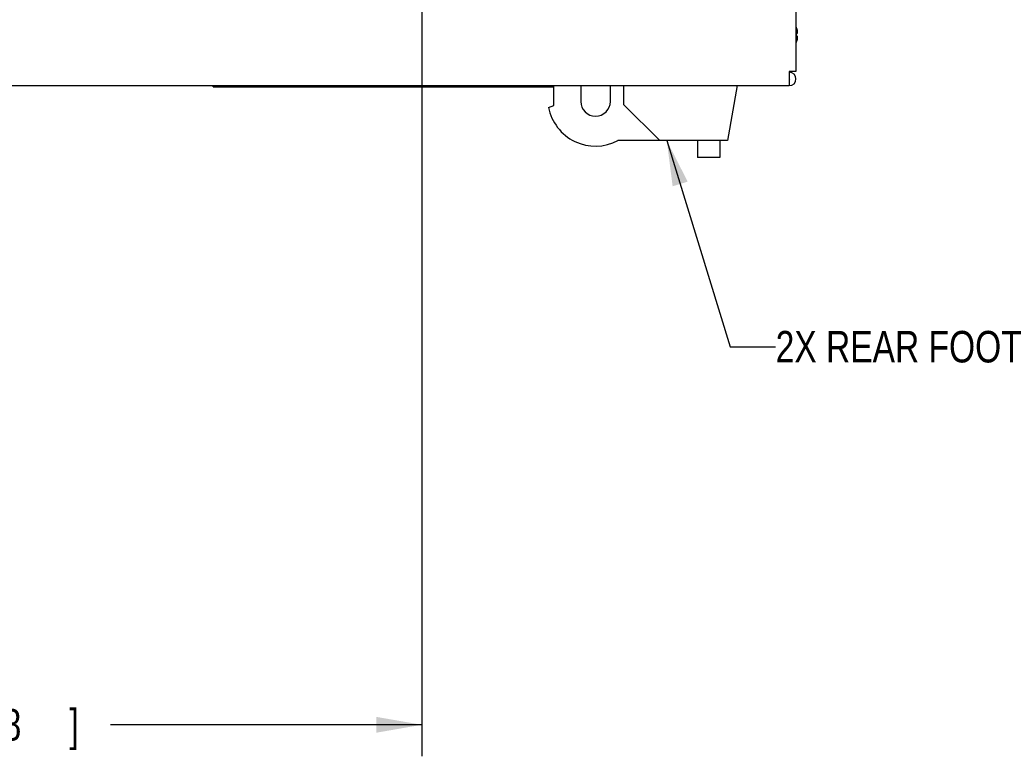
# Model space of a CAD drawing. Header units: inches. Extents: x 0 to 34, y 0 to 22.
# Tile 44 of 76: x 19.2 to 23.1, y 11 to 14. Entities that reach past the tile are written whole.
import ezdxf

# ---------------------------------------------------------------- set-up
doc = ezdxf.new("R2010")
doc.units = ezdxf.units.IN
doc.header["$LTSCALE"] = 1.87
doc.header["$MEASUREMENT"] = 0
doc.layers.get('0').update_dxf_attribs({"linetype": 'CONTINUOUS'})
doc.layers.add('DETAIL', color=7, linetype='CONTINUOUS')
doc.layers.add('DIMENSIONS', color=7, linetype='CONTINUOUS')
doc.styles.get("Standard").update_dxf_attribs({"font": 'txt', "width": 0.8})
doc.dimstyles.new('DIMSTYLE_3', dxfattribs={"dimtxt": 0.125, "dimasz": 0.18, "dimexe": 0.18, "dimexo": 0.0625, "dimgap": 0.09, "dimtad": 0, "dimtih": 1, "dimtoh": 1, "dimdec": 3, "dimlfac": 2, "dimzin": 4, "dimdsep": 46, "dimtxsty": 'STANDARD', "dimblk": '_FILLED', "dimblk1": '_FILLED', "dimblk2": '_FILLED', "dimcen": 0.09, "dimadec": 0, "dimazin": 0, "dimtp": 0.001, "dimtm": 0.001, "dimtfac": 1, "dimtdec": 3, "dimtofl": 0, "dimtmove": 0, "dimatfit": 3, "dimldrblk": '_FILLED', "dimfxl": 1, "dimtolj": 1, "dimtzin": 4, "dimarcsym": 0})

# ---------------------------------------------------------------- blocks, each defined once
blk = doc.blocks.new('_FILLED')
at = {"color": 0, "linetype": 'BYBLOCK'}
blk.add_solid([(0, 0), (-1, 0.174), (-1, -0.174)], dxfattribs=at)
blk = doc.blocks.new('*D22')
at = {"layer": 'DIMENSIONS', "color": 2, "linetype": 'CONTINUOUS'}
for p, q in [((16.4279, 14.7142), (16.4279, 11.0304)), ((20.7719, 14.7142), (20.7719, 11.0304)), ((16.4279, 11.1554), (17.9871, 11.1554)), ((20.7719, 11.1554), (19.5371, 11.1554))]:
    blk.add_line(p, q, dxfattribs=at)
at = {"layer": 'DIMENSIONS', "color": 2, "linetype": 'CONTINUOUS', "xscale": 0.18, "yscale": 0.18, "zscale": 0.18, "rotation": 180}
blk.add_blockref('_FILLED', (16.4279, 11.1554), dxfattribs=at)
at = {"layer": 'DIMENSIONS', "color": 2, "linetype": 'CONTINUOUS', "xscale": 0.18, "yscale": 0.18, "zscale": 0.18}
blk.add_blockref('_FILLED', (20.7719, 11.1554), dxfattribs=at)
at = {"layer": 'DIMENSIONS', "color": 2, "linetype": 'CONTINUOUS', "width": 0.8}
for s, p in [('8.688', (18.0496, 11.0929)), ('[', (18.6746, 11.0929)), ('220.68', (18.7746, 11.0929)), (']', (19.3746, 11.0929))]:
    blk.add_text(s, height=0.125, dxfattribs=at).set_placement(p)

msp = doc.modelspace()

# ---------------------------------------------------------------- linework, layer by layer
at = {"color": 7, "linetype": 'CONTINUOUS'}
for p, q in [((22.25592, 15.46697), (22.25592, 13.74672)), ((22.25738, 13.89732), (22.26074, 13.89732)), ((22.25738, 13.89728), (22.26074, 13.89728)), ((22.26074, 13.88782), (22.25738, 13.88782)), ((22.25589, 13.74672), (22.22942, 13.74672)), ((22.22942, 13.74672), (22.22942, 13.69097)), ((14.94492, 13.69097), (22.22942, 13.69097)), ((19.94492, 13.68597), (19.94492, 13.69097)), ((19.94492, 13.68597), (21.29567, 13.68597)), ((21.29567, 13.61197), (21.29567, 13.69097)), ((21.40217, 13.69097), (21.40217, 13.62847)), ((21.51967, 13.62847), (21.51967, 13.69097)), ((21.57217, 13.69097), (21.57217, 13.61597)), ((22.02242, 13.69097), (21.98396, 13.47286)), ((21.27442, 13.60467), (21.29567, 13.61197)), ((21.71528, 13.47286), (21.57217, 13.61597)), ((21.98396, 13.47286), (21.54946, 13.47286)), ((21.86496, 13.47286), (21.86496, 13.40536)), ((21.95396, 13.47286), (21.95396, 13.40536)), ((21.95396, 13.40536), (21.86496, 13.40536))]:
    msp.add_line(p, q, dxfattribs=at)
for centre, radius, start, end in [((22.18949, 13.89257), 0.07428, 16.42263, 23.9292), ((22.18949, 13.89257), 0.07428, 336.0708, 343.57737), ((22.18949, 13.89253), 0.07428, 336.0708, 336.09876), ((22.22942, 13.71747), 0.0265, 270, 90), ((21.46092, 13.64097), 0.19, 191.01447, 297.77552), ((21.46092, 13.62847), 0.05875, 180, 360)]:
    msp.add_arc(centre, radius, start, end, dxfattribs=at)
at = {"color": 3, "linetype": 'CONTINUOUS'}
msp.add_arc((22.22942, 13.71747), 0.0015, 270, 90, dxfattribs=at)
at = {"color": 7, "linetype": 'CONTINUOUS'}
for points in [[(22.25725, 13.92299), (22.25729, 13.92302), (22.25737, 13.92306), (22.25737, 13.92306)], [(22.25725, 13.92296), (22.25729, 13.92298), (22.25745, 13.92307), (22.25729, 13.92298), (22.25725, 13.92296)], [(22.25725, 13.92296), (22.25729, 13.92298), (22.25745, 13.92307), (22.25729, 13.92298), (22.25725, 13.92296)], [(22.26197, 13.90094), (22.26206, 13.90133), (22.26214, 13.90172), (22.2622, 13.90211)], [(22.2622, 13.90211), (22.26227, 13.90249), (22.26232, 13.90288), (22.26237, 13.90327)], [(22.25725, 13.89727), (22.25727, 13.89727), (22.2573, 13.89727), (22.25732, 13.89728)], [(22.25732, 13.89728), (22.25734, 13.89728), (22.25736, 13.89728), (22.25738, 13.89728)], [(22.26074, 13.89732), (22.26092, 13.89773), (22.26109, 13.89815), (22.26125, 13.89858)], [(22.26074, 13.89728), (22.26074, 13.89729), (22.26075, 13.8973), (22.26075, 13.89731)], [(22.26125, 13.88656), (22.26109, 13.88698), (22.26092, 13.8874), (22.26074, 13.88782)], [(22.26074, 13.87157), (22.26096, 13.87242), (22.26115, 13.87328), (22.26133, 13.87414)], [(22.26125, 13.89858), (22.2614, 13.89898), (22.26153, 13.89937), (22.26165, 13.89978)], [(22.26165, 13.88536), (22.26153, 13.88576), (22.2614, 13.88616), (22.26125, 13.88656)], [(22.26133, 13.87414), (22.2615, 13.87497), (22.26166, 13.87581), (22.26179, 13.87665)], [(22.26165, 13.89978), (22.26177, 13.90016), (22.26188, 13.90055), (22.26197, 13.90094)], [(22.26197, 13.88419), (22.26188, 13.88458), (22.26177, 13.88497), (22.26165, 13.88536)], [(22.26179, 13.87665), (22.26193, 13.8775), (22.26204, 13.87836), (22.26214, 13.87921)], [(22.2622, 13.88303), (22.26214, 13.88342), (22.26206, 13.88381), (22.26197, 13.88419)], [(22.26214, 13.87921), (22.26223, 13.8801), (22.26231, 13.88098), (22.26237, 13.88187)], [(22.26237, 13.88187), (22.26232, 13.88226), (22.26227, 13.88264), (22.2622, 13.88303)], [(22.25725, 13.86214), (22.25727, 13.86219), (22.2573, 13.86224), (22.25732, 13.86229)], [(22.25725, 13.86214), (22.25729, 13.86212), (22.25737, 13.86208), (22.25737, 13.86208)], [(22.25727, 13.86213), (22.25728, 13.86217), (22.2573, 13.86221), (22.25732, 13.86225)], [(22.25732, 13.86229), (22.25734, 13.86234), (22.25736, 13.86239), (22.25738, 13.86244)], [(22.25732, 13.86225), (22.25734, 13.8623), (22.25736, 13.86235), (22.25738, 13.8624)]]:
    msp.add_open_spline(points, degree=3, dxfattribs=at)
for points, knots in [([(22.25738, 13.9227), (22.25736, 13.92275), (22.25732, 13.92285), (22.25727, 13.92294), (22.25725, 13.92299)], [0, 0, 0, 0, 0.4996002, 1, 1, 1, 1]), ([(22.26237, 13.90327), (22.26231, 13.90415), (22.26216, 13.9059), (22.26181, 13.90848), (22.26135, 13.91103), (22.26096, 13.91272), (22.26074, 13.91357)], [0, 0, 0, 0, 0.2554684, 0.5026896, 0.7476175, 1, 1, 1, 1]), ([(22.25725, 13.89731), (22.25727, 13.89731), (22.25732, 13.89731), (22.25736, 13.89732), (22.25738, 13.89732)], [0, 0, 0, 0, 0.5016385, 1, 1, 1, 1]), ([(22.25738, 13.89257), (22.25738, 13.8931), (22.25737, 13.89415), (22.25733, 13.89573), (22.25728, 13.89678), (22.25725, 13.89731)], [0, 0, 0, 0, 0.3348279, 0.6680466, 1, 1, 1, 1]), ([(22.25725, 13.88783), (22.25728, 13.88835), (22.25733, 13.8894), (22.25737, 13.89098), (22.25738, 13.89204), (22.25738, 13.89257)], [0, 0, 0, 0, 0.3318737, 0.6651016, 1, 1, 1, 1]), ([(22.25738, 13.88782), (22.25736, 13.88782), (22.25732, 13.88782), (22.25727, 13.88783), (22.25725, 13.88783)], [0, 0, 0, 0, 0.4983668, 1, 1, 1, 1])]:
    msp.add_open_spline(points, degree=3, knots=knots, dxfattribs=at)
at = {"layer": 'DETAIL', "color": 2, "linetype": 'CONTINUOUS'}
for p, q in [((21.74357, 13.47286), (21.99532, 12.65536)), ((21.99532, 12.65536), (22.17532, 12.65536))]:
    msp.add_line(p, q, dxfattribs=at)
msp.add_solid([(21.82641, 13.31003), (21.74357, 13.47286), (21.76668, 13.29164)], dxfattribs=at)

# ---------------------------------------------------------------- texts
at = {"layer": 'DETAIL', "color": 2, "linetype": 'CONTINUOUS', "width": 0.8}
msp.add_text('2X REAR FOOT', height=0.125, dxfattribs=at).set_placement((22.17532, 12.59286))

# ---------------------------------------------------------------- dimensions: what is measured, and where the dimension line sits
at = {"layer": 'DIMENSIONS', "color": 2, "linetype": 'CONTINUOUS'}
dim = msp.add_linear_dim(base=(20.77192, 11.15536), p1=(16.42792, 14.71422), p2=(20.77192, 14.71422), dimstyle='DIMSTYLE_3', dxfattribs=at)
dim.commit()
dim.dimension.update_dxf_attribs({"geometry": '*D22', "text_midpoint": (18.76206, 11.15536), "dimtype": 160})

doc.saveas('drawing.dxf')
